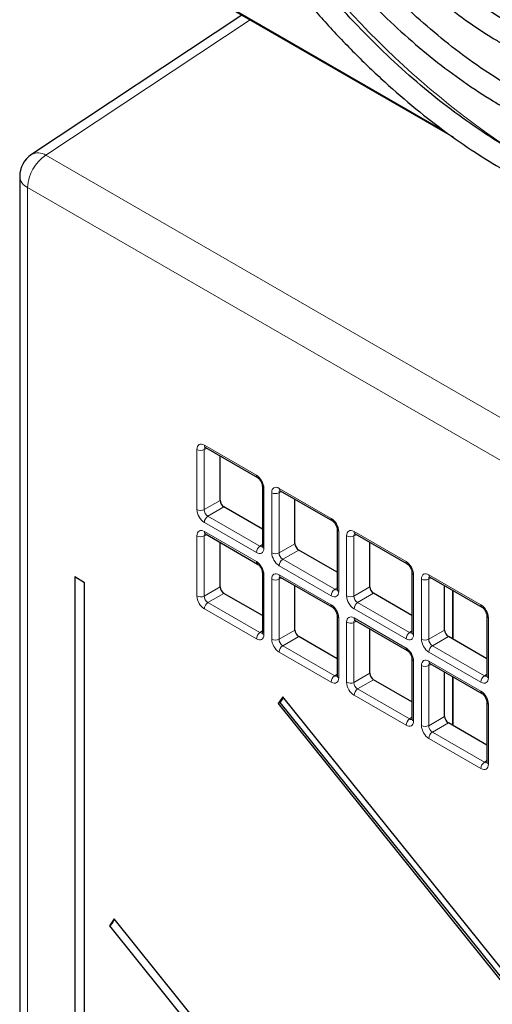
# Paper-space layout 'Blatt4' of a CAD drawing. Header units: millimetres. Extents: x 5 to 418, y 2 to 292.
# Tile 46 of 86: x 104 to 113, y 196 to 214. Entities that reach past the tile are written whole.
import ezdxf

# ---------------------------------------------------------------- set-up
doc = ezdxf.new("R2010")
doc.units = ezdxf.units.MM

psp = doc.layouts.new('Blatt4')

# ---------------------------------------------------------------- linework, layer by layer
at = {"color": 7, "linetype": 'Continuous', "lineweight": 25}
for p, q in [((106.066, 215.705), (112.425, 212.035)), ((108.425, 214.344), (104.448, 211.71)), ((104.225, 211.293), (104.225, 142.152)), ((107.735, 206.17), (108.718, 205.602)), ((108.012, 205.171), (108.012, 206.01)), ((108.81, 205.444), (108.81, 204.309)), ((109.149, 205.353), (110.133, 204.786)), ((109.427, 204.354), (109.427, 205.193)), ((108.81, 204.629), (108.083, 205.049)), ((107.735, 204.537), (108.718, 203.969)), ((110.224, 204.628), (110.224, 203.493)), ((110.564, 204.537), (111.547, 203.97)), ((108.012, 203.538), (108.012, 204.377)), ((110.841, 203.538), (110.841, 204.377)), ((110.224, 203.813), (109.497, 204.232)), ((108.81, 203.811), (108.81, 202.676)), ((111.638, 203.812), (111.638, 202.676)), ((105.265, 203.731), (105.265, 142.327)), ((105.265, 203.731), (105.452, 203.623)), ((105.452, 142.219), (105.452, 203.623)), ((109.149, 203.72), (110.133, 203.153)), ((111.978, 203.721), (112.961, 203.153)), ((108.81, 202.996), (108.083, 203.415)), ((109.427, 202.721), (109.427, 203.56)), ((111.638, 202.996), (110.912, 203.416)), ((112.255, 202.722), (112.255, 203.561)), ((112.415, 202.548), (112.415, 203.469)), ((110.224, 202.995), (110.224, 201.86)), ((110.564, 202.904), (111.547, 202.336)), ((113.052, 202.995), (113.052, 201.86)), ((110.841, 201.905), (110.841, 202.744)), ((110.224, 202.18), (109.497, 202.599)), ((113.052, 202.18), (112.326, 202.599)), ((111.638, 202.178), (111.638, 201.043)), ((111.978, 202.088), (112.961, 201.52)), ((112.255, 201.089), (112.255, 201.928)), ((111.638, 201.363), (110.912, 201.783)), ((112.415, 200.915), (112.415, 201.836)), ((109.198, 201.461), (109.106, 201.33)), ((109.209, 201.447), (109.141, 201.35)), ((136.731, 167.209), (109.198, 201.461)), ((109.141, 201.35), (109.106, 201.33)), ((109.106, 201.33), (136.639, 167.078)), ((109.141, 201.35), (136.664, 167.113)), ((113.052, 201.362), (113.052, 200.227)), ((113.052, 200.547), (112.326, 200.966)), ((106.011, 197.26), (105.919, 197.129)), ((105.919, 197.129), (132.027, 164.651)), ((132.119, 164.782), (106.011, 197.26))]:
    psp.add_line(p, q, dxfattribs=at)
at = {"color": 7, "linetype": 'Continuous', "lineweight": 18}
for p, q in [((106.084, 215.715), (112.254, 212.153)), ((108.579, 214.255), (104.718, 211.698)), ((104.718, 211.698), (138.914, 191.957)), ((138.567, 191.348), (104.371, 211.089)), ((104.371, 211.089), (104.371, 141.948)), ((107.715, 206.216), (108.698, 205.648)), ((107.573, 204.999), (107.573, 206.134)), ((107.761, 206.155), (107.711, 206.132)), ((107.711, 206.132), (107.711, 204.997)), ((108.839, 205.404), (108.839, 204.268)), ((108.988, 204.182), (108.988, 205.318)), ((109.175, 205.339), (109.125, 205.316)), ((109.125, 205.316), (109.125, 204.18)), ((109.129, 205.399), (110.112, 204.832)), ((107.711, 204.997), (108.012, 205.171)), ((108.083, 205.049), (107.782, 204.874)), ((108.698, 204.187), (107.715, 204.754)), ((107.782, 204.874), (108.765, 204.307)), ((107.715, 204.583), (108.698, 204.015)), ((110.253, 204.587), (110.253, 203.452)), ((110.543, 204.583), (111.526, 204.015)), ((107.573, 203.366), (107.573, 204.501)), ((107.761, 204.522), (107.711, 204.499)), ((107.711, 204.499), (107.711, 203.364)), ((109.125, 204.18), (109.427, 204.354)), ((110.402, 203.366), (110.402, 204.501)), ((110.589, 204.522), (110.539, 204.499)), ((110.539, 204.499), (110.539, 203.364)), ((108.765, 204.307), (108.81, 204.339)), ((109.497, 204.232), (109.196, 204.058)), ((109.196, 204.058), (110.179, 203.491)), ((110.112, 203.37), (109.129, 203.938)), ((108.839, 203.77), (108.839, 202.635)), ((108.988, 202.549), (108.988, 203.685)), ((109.175, 203.706), (109.125, 203.683)), ((109.125, 203.683), (109.125, 202.547)), ((109.129, 203.766), (110.112, 203.199)), ((111.667, 203.771), (111.667, 202.635)), ((111.816, 202.55), (111.816, 203.685)), ((112.003, 203.706), (111.954, 203.683)), ((111.954, 203.683), (111.954, 202.548)), ((111.957, 203.766), (112.94, 203.199)), ((107.711, 203.364), (108.012, 203.538)), ((108.083, 203.415), (107.782, 203.241)), ((110.179, 203.491), (110.224, 203.522)), ((110.539, 203.364), (110.841, 203.538)), ((110.912, 203.416), (110.61, 203.242)), ((112.404, 202.554), (112.404, 203.475)), ((107.782, 203.241), (108.765, 202.674)), ((110.61, 203.242), (111.593, 202.674)), ((108.698, 202.554), (107.715, 203.121)), ((111.526, 202.554), (110.543, 203.121)), ((110.253, 202.954), (110.253, 201.819)), ((110.402, 201.733), (110.402, 202.868)), ((110.589, 202.889), (110.539, 202.866)), ((110.539, 202.866), (110.539, 201.731)), ((110.543, 202.95), (111.526, 202.382)), ((113.082, 202.954), (113.082, 201.819)), ((108.765, 202.674), (108.81, 202.706)), ((109.125, 202.547), (109.427, 202.721)), ((111.593, 202.674), (111.638, 202.706)), ((111.954, 202.548), (112.255, 202.722)), ((109.497, 202.599), (109.196, 202.425)), ((112.326, 202.599), (112.024, 202.425)), ((110.112, 201.737), (109.129, 202.305)), ((109.196, 202.425), (110.179, 201.857)), ((112.94, 201.737), (111.957, 202.305)), ((112.024, 202.425), (113.007, 201.858)), ((111.667, 202.138), (111.667, 201.002)), ((111.957, 202.133), (112.94, 201.566)), ((111.816, 200.917), (111.816, 202.052)), ((112.003, 202.073), (111.954, 202.05)), ((111.954, 202.05), (111.954, 200.914)), ((110.179, 201.857), (110.224, 201.889)), ((110.539, 201.731), (110.841, 201.905)), ((110.912, 201.783), (110.61, 201.609)), ((112.404, 200.921), (112.404, 201.841)), ((113.007, 201.858), (113.052, 201.889)), ((110.61, 201.609), (111.593, 201.041)), ((111.526, 200.921), (110.543, 201.488)), ((113.082, 201.321), (113.082, 200.186)), ((111.593, 201.041), (111.638, 201.073)), ((111.954, 200.914), (112.255, 201.089)), ((112.326, 200.966), (112.024, 200.792)), ((112.94, 200.104), (111.957, 200.672)), ((112.024, 200.792), (113.007, 200.225)), ((113.007, 200.225), (113.052, 200.256))]:
    psp.add_line(p, q, dxfattribs=at)
for centre, radius, start, end in [((122.793, 225.717), 16.731, 211.2645, 235.9261), ((105.141, 211.053), 0.77, 123.2297, 177.3477), ((104.573, 211.478), 0.263, 56.5471, 118.2796), ((104.465, 211.311), 0.241, 184.2707, 247.0494), ((107.762, 206.21), 0.0482, 172.9554, 235.7325), ((107.644, 206.272), 0.155, 242.7384, 295.5295), ((108.746, 205.642), 0.0483, 172.9665, 235.6198), ((108.859, 205.449), 0.0498, 186.2479, 246.0218), ((109.058, 205.455), 0.155, 242.7384, 295.5295), ((109.177, 205.393), 0.0482, 172.9554, 235.7325), ((107.644, 205.136), 0.155, 242.7384, 295.5295), ((107.869, 204.747), 0.155, 124.4666, 177.2658), ((110.16, 204.826), 0.0483, 172.9665, 235.6198), ((107.764, 204.577), 0.0496, 173.888, 234.7998), ((110.273, 204.633), 0.0498, 186.2479, 246.0218), ((110.591, 204.577), 0.0482, 172.9554, 235.7325), ((107.644, 204.639), 0.155, 242.7384, 295.5295), ((110.473, 204.639), 0.155, 242.7384, 295.5295), ((108.852, 204.179), 0.155, 124.4666, 177.2658), ((108.859, 204.314), 0.0496, 185.2037, 246.1164), ((109.058, 204.32), 0.155, 242.7384, 295.5295), ((108.747, 204.01), 0.0498, 173.9725, 233.8675), ((109.283, 203.93), 0.155, 124.4666, 177.2658), ((111.574, 204.009), 0.0483, 172.9665, 235.6198), ((108.859, 203.816), 0.0498, 186.2479, 246.0218), ((111.688, 203.816), 0.0498, 186.2479, 246.0218), ((109.058, 203.822), 0.155, 242.7384, 295.5295), ((109.177, 203.76), 0.0482, 172.9554, 235.7325), ((111.887, 203.823), 0.155, 242.7384, 295.5295), ((112.005, 203.761), 0.0482, 172.9554, 235.7325), ((110.266, 203.363), 0.155, 124.4666, 177.2658), ((110.273, 203.497), 0.0496, 185.2037, 246.1164), ((107.644, 203.503), 0.155, 242.7384, 295.5295), ((107.869, 203.114), 0.155, 124.4666, 177.2658), ((110.473, 203.504), 0.155, 242.7384, 295.5295), ((110.698, 203.114), 0.155, 124.4666, 177.2658), ((110.16, 203.193), 0.0483, 172.9665, 235.6198), ((112.988, 203.193), 0.0483, 172.9665, 235.6198), ((110.273, 203), 0.0498, 186.2479, 246.0218), ((110.473, 203.006), 0.155, 242.7384, 295.5295), ((110.591, 202.944), 0.0482, 172.9554, 235.7325), ((113.102, 203), 0.0498, 186.2479, 246.0218), ((108.852, 202.546), 0.155, 124.4666, 177.2658), ((108.859, 202.68), 0.0496, 185.2037, 246.1164), ((111.681, 202.546), 0.155, 124.4666, 177.2658), ((111.687, 202.681), 0.0496, 185.2037, 246.1164), ((109.058, 202.687), 0.155, 242.7384, 295.5295), ((111.887, 202.687), 0.155, 242.7384, 295.5295), ((109.283, 202.297), 0.155, 124.4666, 177.2658), ((111.574, 202.376), 0.0483, 172.9665, 235.6198), ((112.112, 202.298), 0.155, 124.4666, 177.2658), ((111.688, 202.183), 0.0498, 186.2479, 246.0218), ((112.005, 202.127), 0.0482, 172.9554, 235.7325), ((111.887, 202.189), 0.155, 242.7384, 295.5295), ((110.266, 201.73), 0.155, 124.4666, 177.2658), ((110.273, 201.864), 0.0496, 185.2037, 246.1164), ((113.095, 201.73), 0.155, 124.4666, 177.2658), ((113.102, 201.864), 0.0496, 185.2037, 246.1164), ((110.473, 201.871), 0.155, 242.7384, 295.5295), ((110.698, 201.481), 0.155, 124.4666, 177.2658), ((112.988, 201.56), 0.0483, 172.9665, 235.6198), ((113.102, 201.367), 0.0498, 186.2479, 246.0218), ((111.681, 200.913), 0.155, 124.4666, 177.2658), ((111.687, 201.048), 0.0496, 185.2037, 246.1164), ((111.887, 201.054), 0.155, 242.7384, 295.5295), ((112.112, 200.665), 0.155, 124.4666, 177.2658), ((113.095, 200.097), 0.155, 124.4666, 177.2658), ((113.102, 200.231), 0.0496, 185.2037, 246.1164)]:
    psp.add_arc(centre, radius, start, end, dxfattribs=at)
at = {"color": 7, "linetype": 'Continuous', "lineweight": 25}
for centre, radius, start, end in [((104.725, 211.293), 0.5, 123.5211, 180), ((105.807, 197.314), 0.216, 301.1455, 344.2068)]:
    psp.add_arc(centre, radius, start, end, dxfattribs=at)
at = {"color": 7, "linetype": 'Continuous', "lineweight": 18}
for centre, major_axis, ratio, start_param, end_param in [((107.715, 206.052), (-0.1, 0.174), 0.575802, 5.499237, 7.067295), ((107.786, 206.093), (-0.0581, 0.0827), 0.569649, 6.163641, 7.016731), ((108.697, 205.485), (-0.1, 0.173), 0.578965, 3.928442, 5.496499), ((109.129, 205.236), (-0.1, 0.174), 0.575802, 5.499237, 7.067295), ((109.2, 205.276), (-0.0581, 0.0827), 0.569649, 6.163641, 7.016731), ((107.715, 204.918), (-0.1, 0.173), 0.578965, 0.786849, 2.354907), ((107.786, 204.958), (-0.05, 0.0866), 0.642476, 0.786856, 2.354913), ((110.111, 204.668), (-0.1, 0.173), 0.578965, 3.928442, 5.496499), ((107.715, 204.419), (-0.1, 0.174), 0.575802, 5.499237, 7.067295), ((107.786, 204.46), (-0.0581, 0.0827), 0.569649, 6.163641, 7.016731), ((110.543, 204.419), (-0.1, 0.174), 0.575802, 5.499237, 7.067295), ((110.614, 204.46), (-0.0581, 0.0827), 0.569649, 6.163641, 7.016731), ((108.697, 204.35), (-0.1, 0.174), 0.575802, 2.357645, 3.925702), ((108.768, 204.391), (-0.0426, 0.0917), 0.56964, 2.408205, 3.2431), ((109.129, 204.101), (-0.1, 0.173), 0.578965, 0.786849, 2.354907), ((109.2, 204.142), (-0.05, 0.0866), 0.642476, 0.786856, 2.354913), ((108.697, 203.852), (-0.1, 0.173), 0.578965, 3.928442, 5.496499), ((111.526, 203.852), (-0.1, 0.173), 0.578965, 3.928442, 5.496499), ((109.129, 203.602), (-0.1, 0.174), 0.575802, 5.499237, 7.067295), ((111.958, 203.603), (-0.1, 0.174), 0.575802, 5.499237, 7.067295), ((109.2, 203.643), (-0.0581, 0.0827), 0.569649, 6.163641, 7.016731), ((112.028, 203.644), (-0.0581, 0.0827), 0.569649, 6.163641, 7.016731), ((110.111, 203.534), (-0.1, 0.174), 0.575802, 2.357645, 3.925702), ((110.182, 203.575), (-0.0426, 0.0917), 0.56964, 2.408205, 3.2431), ((107.715, 203.284), (-0.1, 0.173), 0.578965, 0.786849, 2.354907), ((107.786, 203.325), (-0.05, 0.0866), 0.642476, 0.786856, 2.354913), ((110.543, 203.285), (-0.1, 0.173), 0.578965, 0.786849, 2.354907), ((110.614, 203.326), (-0.05, 0.0866), 0.642476, 0.786856, 2.354913), ((110.111, 203.035), (-0.1, 0.173), 0.578965, 3.928442, 5.496499), ((112.94, 203.036), (-0.1, 0.173), 0.578965, 3.928442, 5.496499), ((110.543, 202.786), (-0.1, 0.174), 0.575802, 5.499237, 7.067295), ((110.614, 202.827), (-0.0581, 0.0827), 0.569649, 6.163641, 7.016731), ((108.768, 202.758), (-0.0426, 0.0917), 0.56964, 2.408205, 3.2431), ((111.596, 202.758), (-0.0426, 0.0917), 0.56964, 2.408205, 3.2431), ((108.697, 202.717), (-0.1, 0.174), 0.575802, 2.357645, 3.925702), ((109.129, 202.468), (-0.1, 0.173), 0.578965, 0.786849, 2.354907), ((109.2, 202.509), (-0.05, 0.0866), 0.642476, 0.786856, 2.354913), ((111.526, 202.718), (-0.1, 0.174), 0.575802, 2.357645, 3.925702), ((111.958, 202.468), (-0.1, 0.173), 0.578965, 0.786849, 2.354907), ((112.028, 202.509), (-0.05, 0.0866), 0.642476, 0.786856, 2.354913), ((111.526, 202.219), (-0.1, 0.173), 0.578965, 3.928442, 5.496499), ((111.958, 201.97), (-0.1, 0.174), 0.575802, 5.499237, 7.067295), ((112.028, 202.01), (-0.0581, 0.0827), 0.569649, 6.163641, 7.016731), ((110.111, 201.901), (-0.1, 0.174), 0.575802, 2.357645, 3.925702), ((110.182, 201.942), (-0.0426, 0.0917), 0.56964, 2.408205, 3.2431), ((112.94, 201.901), (-0.1, 0.174), 0.575802, 2.357645, 3.925702), ((113.011, 201.942), (-0.0426, 0.0917), 0.56964, 2.408205, 3.2431), ((110.543, 201.652), (-0.1, 0.173), 0.578965, 0.786849, 2.354907), ((110.614, 201.692), (-0.05, 0.0866), 0.642476, 0.786856, 2.354913), ((112.94, 201.403), (-0.1, 0.173), 0.578965, 3.928442, 5.496499), ((111.526, 201.085), (-0.1, 0.174), 0.575802, 2.357645, 3.925702), ((111.596, 201.125), (-0.0426, 0.0917), 0.56964, 2.408205, 3.2431), ((111.958, 200.835), (-0.1, 0.173), 0.578965, 0.786849, 2.354907), ((112.028, 200.876), (-0.05, 0.0866), 0.642476, 0.786856, 2.354913), ((112.94, 200.268), (-0.1, 0.174), 0.575802, 2.357645, 3.925702), ((113.011, 200.309), (-0.0426, 0.0917), 0.56964, 2.408205, 3.2431)]:
    psp.add_ellipse(centre, major_axis=major_axis, ratio=ratio, start_param=start_param, end_param=end_param, dxfattribs=at)
at = {"color": 7, "linetype": 'Continuous', "lineweight": 25}
for centre in [(108.083, 205.13), (109.498, 204.314), (108.083, 203.497), (110.912, 203.497), (109.498, 202.681), (112.326, 202.681), (110.912, 201.864), (112.326, 201.048)]:
    psp.add_ellipse(centre, major_axis=(-0.05, 0.0866), ratio=0.578965, start_param=0.786849, end_param=2.354907, dxfattribs=at)
for points, knots in [([(117.058, 213.519), (116.994, 213.496), (116.803, 213.427), (116.453, 213.372), (116.016, 213.353), (115.557, 213.393), (115.083, 213.49), (114.596, 213.642), (114.109, 213.846), (113.762, 214.025), (113.495, 214.177), (113.219, 214.344), (112.797, 214.631), (112.3, 215.02), (111.812, 215.454), (111.336, 215.93), (110.877, 216.444), (110.437, 216.991), (110.024, 217.569), (109.732, 218.008), (109.589, 218.259), (109.564, 218.302)], [0, 0, 0, 0, 0.031219, 0.093709, 0.155812, 0.217519, 0.278913, 0.340099, 0.401169, 0.458925, 0.466609, 0.498605, 0.559596, 0.620625, 0.681681, 0.742768, 0.803883, 0.865022, 0.92618, 0.987351, 1, 1, 1, 1]), ([(109.219, 218.103), (109.27, 218.015), (109.445, 217.715), (109.774, 217.225), (110.204, 216.638), (110.659, 216.083), (111.134, 215.562), (111.627, 215.079), (112.134, 214.639), (112.651, 214.243), (113.062, 213.97), (113.392, 213.774), (113.722, 213.592), (114.165, 213.382), (114.686, 213.188), (115.2, 213.051), (115.701, 212.972), (116.186, 212.952), (116.65, 212.994), (117.01, 213.066), (117.204, 213.143), (117.262, 213.166)], [0, 0, 0, 0, 0.024893, 0.084681, 0.144477, 0.204286, 0.264115, 0.32397, 0.383856, 0.443777, 0.503736, 0.525177, 0.556785, 0.616785, 0.676812, 0.736803, 0.796699, 0.856424, 0.915894, 0.975048, 1, 1, 1, 1]), ([(117.788, 212.255), (117.746, 212.238), (117.569, 212.163), (117.227, 212.088), (116.764, 212.032), (116.277, 212.038), (115.773, 212.1), (115.254, 212.218), (114.723, 212.392), (114.193, 212.617), (113.804, 212.817), (113.502, 212.989), (113.189, 213.177), (112.73, 213.486), (112.189, 213.901), (111.657, 214.361), (111.135, 214.864), (110.63, 215.406), (110.142, 215.983), (109.677, 216.593), (109.238, 217.225), (108.969, 217.664), (108.836, 217.882)], [0, 0, 0, 0, 0.017316, 0.07398, 0.130407, 0.186548, 0.242429, 0.298112, 0.353664, 0.409142, 0.461634, 0.472322, 0.501413, 0.556837, 0.61229, 0.667762, 0.723255, 0.77877, 0.834303, 0.889852, 0.945412, 1, 1, 1, 1]), ([(108.493, 217.683), (108.521, 217.633), (108.681, 217.353), (109.003, 216.861), (109.457, 216.216), (109.938, 215.6), (110.441, 215.017), (110.963, 214.47), (111.5, 213.963), (112.051, 213.498), (112.611, 213.08), (113.05, 212.793), (113.4, 212.585), (113.751, 212.391), (114.229, 212.161), (114.792, 211.942), (115.348, 211.78), (115.893, 211.676), (116.422, 211.63), (116.933, 211.643), (117.42, 211.719), (117.773, 211.807), (117.954, 211.887), (117.991, 211.904)], [0, 0, 0, 0, 0.011961, 0.066529, 0.121102, 0.175682, 0.230275, 0.284884, 0.339513, 0.394165, 0.448844, 0.503549, 0.521416, 0.550246, 0.604978, 0.659732, 0.714464, 0.769138, 0.823706, 0.878111, 0.932303, 0.986256, 1, 1, 1, 1]), ([(118.515, 210.995), (118.446, 210.966), (118.231, 210.875), (117.839, 210.782), (117.345, 210.715), (116.826, 210.709), (116.289, 210.758), (115.736, 210.865), (115.17, 211.028), (114.594, 211.246), (114.057, 211.497), (113.609, 211.741), (113.162, 212.009), (112.668, 212.338), (112.087, 212.776), (111.513, 213.261), (110.95, 213.788), (110.401, 214.356), (109.87, 214.961), (109.359, 215.599), (108.873, 216.267), (108.455, 216.89), (108.214, 217.297), (108.114, 217.465)], [0, 0, 0, 0, 0.024649, 0.076789, 0.128757, 0.180513, 0.232071, 0.283468, 0.334752, 0.385965, 0.437141, 0.476365, 0.503222, 0.554373, 0.605545, 0.656731, 0.707934, 0.759153, 0.810386, 0.861633, 0.912889, 0.964152, 1, 1, 1, 1]), ([(107.768, 217.265), (107.823, 217.171), (108.019, 216.831), (108.389, 216.266), (108.875, 215.576), (109.388, 214.916), (109.923, 214.287), (110.478, 213.695), (111.049, 213.141), (111.634, 212.629), (112.229, 212.162), (112.806, 211.76), (113.292, 211.461), (113.777, 211.192), (114.288, 210.943), (114.891, 210.701), (115.486, 210.516), (116.071, 210.388), (116.642, 210.318), (117.195, 210.308), (117.728, 210.354), (118.234, 210.466), (118.565, 210.563), (118.718, 210.638), (118.721, 210.639)], [0, 0, 0, 0, 0.01943, 0.069936, 0.120444, 0.170959, 0.221483, 0.272019, 0.322569, 0.373136, 0.423723, 0.474329, 0.518625, 0.545295, 0.595931, 0.646585, 0.697225, 0.747827, 0.79836, 0.848782, 0.899057, 0.949155, 0.999073, 1, 1, 1, 1]), ([(107.722, 206.176), (107.723, 206.176), (107.723, 206.176), (107.731, 206.172), (107.735, 206.17)], [0, 0, 0, 0, 0.511658, 1, 1, 1, 1]), ([(108.718, 205.602), (108.724, 205.598), (108.737, 205.59), (108.761, 205.566), (108.783, 205.534), (108.8, 205.497), (108.809, 205.465), (108.809, 205.45), (108.81, 205.444)], [0, 0, 0, 0, 0.155419, 0.319081, 0.497627, 0.684711, 0.870071, 1, 1, 1, 1]), ([(109.137, 205.359), (109.137, 205.359), (109.137, 205.359), (109.145, 205.355), (109.149, 205.353)], [0, 0, 0, 0, 0.511658, 1, 1, 1, 1]), ([(110.133, 204.786), (110.139, 204.782), (110.151, 204.774), (110.175, 204.75), (110.197, 204.718), (110.214, 204.681), (110.223, 204.648), (110.224, 204.634), (110.224, 204.628)], [0, 0, 0, 0, 0.1554189, 0.3190808, 0.497627, 0.6847112, 0.8700708, 1, 1, 1, 1]), ([(107.722, 204.542), (107.723, 204.543), (107.723, 204.543), (107.731, 204.539), (107.735, 204.537)], [0, 0, 0, 0, 0.511658, 1, 1, 1, 1]), ([(110.551, 204.543), (110.551, 204.543), (110.551, 204.543), (110.56, 204.539), (110.564, 204.537)], [0, 0, 0, 0, 0.511658, 1, 1, 1, 1]), ([(108.81, 204.309), (108.809, 204.304), (108.808, 204.295), (108.808, 204.295), (108.808, 204.295)], [0, 0, 0, 0, 0.588163, 1, 1, 1, 1]), ([(108.718, 203.969), (108.724, 203.965), (108.737, 203.957), (108.761, 203.933), (108.783, 203.901), (108.8, 203.864), (108.809, 203.832), (108.809, 203.817), (108.81, 203.811)], [0, 0, 0, 0, 0.155419, 0.319081, 0.497627, 0.684711, 0.870071, 1, 1, 1, 1]), ([(111.547, 203.97), (111.553, 203.966), (111.566, 203.957), (111.589, 203.933), (111.611, 203.901), (111.628, 203.865), (111.637, 203.832), (111.638, 203.818), (111.638, 203.812)], [0, 0, 0, 0, 0.155419, 0.319081, 0.497627, 0.684711, 0.870071, 1, 1, 1, 1]), ([(109.137, 203.726), (109.137, 203.726), (109.137, 203.726), (109.145, 203.722), (109.149, 203.72)], [0, 0, 0, 0, 0.511658, 1, 1, 1, 1]), ([(111.965, 203.726), (111.965, 203.726), (111.966, 203.727), (111.974, 203.723), (111.978, 203.721)], [0, 0, 0, 0, 0.511658, 1, 1, 1, 1]), ([(110.224, 203.493), (110.223, 203.487), (110.223, 203.478), (110.222, 203.479), (110.222, 203.479)], [0, 0, 0, 0, 0.588163, 1, 1, 1, 1]), ([(110.133, 203.153), (110.139, 203.149), (110.151, 203.141), (110.175, 203.116), (110.197, 203.085), (110.214, 203.048), (110.223, 203.015), (110.224, 203.001), (110.224, 202.995)], [0, 0, 0, 0, 0.1554189, 0.3190808, 0.497627, 0.6847112, 0.8700708, 1, 1, 1, 1]), ([(112.961, 203.153), (112.967, 203.149), (112.98, 203.141), (113.003, 203.117), (113.025, 203.085), (113.043, 203.048), (113.051, 203.016), (113.052, 203.001), (113.052, 202.995)], [0, 0, 0, 0, 0.155419, 0.319081, 0.497627, 0.684711, 0.870071, 1, 1, 1, 1]), ([(110.551, 202.91), (110.551, 202.91), (110.551, 202.91), (110.56, 202.906), (110.564, 202.904)], [0, 0, 0, 0, 0.511658, 1, 1, 1, 1]), ([(108.81, 202.676), (108.809, 202.671), (108.808, 202.662), (108.808, 202.662), (108.808, 202.662)], [0, 0, 0, 0, 0.588163, 1, 1, 1, 1]), ([(111.638, 202.676), (111.638, 202.671), (111.637, 202.662), (111.637, 202.662), (111.637, 202.663)], [0, 0, 0, 0, 0.588163, 1, 1, 1, 1]), ([(111.547, 202.336), (111.553, 202.332), (111.566, 202.324), (111.589, 202.3), (111.611, 202.268), (111.628, 202.232), (111.637, 202.199), (111.638, 202.184), (111.638, 202.178)], [0, 0, 0, 0, 0.155419, 0.319081, 0.497627, 0.684711, 0.870071, 1, 1, 1, 1]), ([(111.965, 202.093), (111.965, 202.093), (111.966, 202.094), (111.974, 202.09), (111.978, 202.088)], [0, 0, 0, 0, 0.511658, 1, 1, 1, 1]), ([(110.224, 201.86), (110.223, 201.854), (110.223, 201.845), (110.222, 201.846), (110.222, 201.846)], [0, 0, 0, 0, 0.588163, 1, 1, 1, 1]), ([(113.052, 201.86), (113.052, 201.855), (113.051, 201.845), (113.051, 201.846), (113.051, 201.846)], [0, 0, 0, 0, 0.588163, 1, 1, 1, 1]), ([(112.961, 201.52), (112.967, 201.516), (112.98, 201.508), (113.003, 201.484), (113.025, 201.452), (113.043, 201.415), (113.051, 201.383), (113.052, 201.368), (113.052, 201.362)], [0, 0, 0, 0, 0.155419, 0.319081, 0.497627, 0.684711, 0.870071, 1, 1, 1, 1]), ([(111.638, 201.043), (111.638, 201.038), (111.637, 201.029), (111.637, 201.029), (111.637, 201.029)], [0, 0, 0, 0, 0.588163, 1, 1, 1, 1]), ([(113.052, 200.227), (113.052, 200.221), (113.051, 200.212), (113.051, 200.213), (113.051, 200.213)], [0, 0, 0, 0, 0.588163, 1, 1, 1, 1])]:
    psp.add_open_spline(points, degree=3, knots=knots, dxfattribs=at)

doc.saveas('drawing.dxf')
